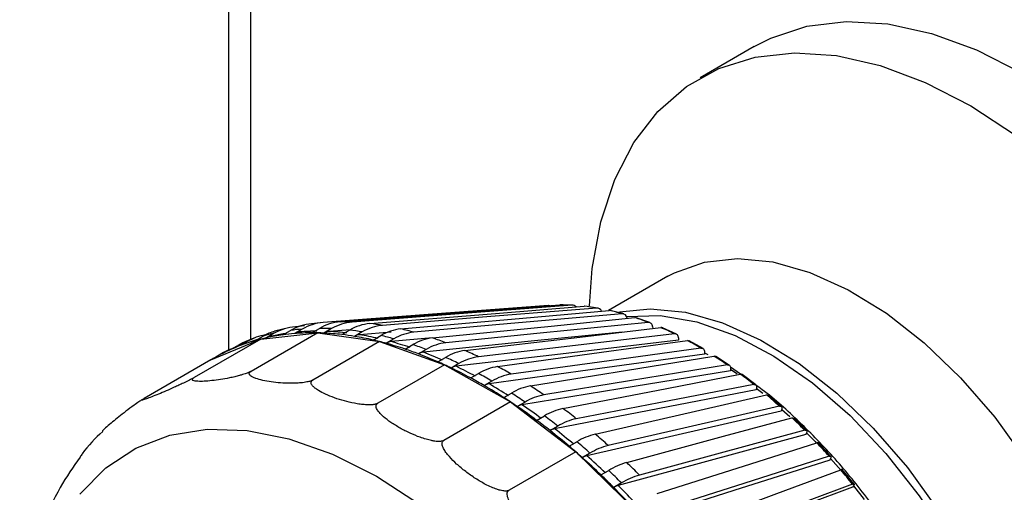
# Model space of a CAD drawing. Header units: millimetres. Extents: x 0 to 838, y 0 to 648.
# Tile 49 of 63: x 684 to 709, y 410 to 422. Entities that reach past the tile are written whole.
import ezdxf

# ---------------------------------------------------------------- set-up
doc = ezdxf.new("R2010")
doc.units = ezdxf.units.MM
doc.header["$LTSCALE"] = 3

msp = doc.modelspace()

# ---------------------------------------------------------------- linework, layer by layer
for p, q in [((689.075131, 463.583536), (689.075131, 413.26562)), ((689.660917, 413.543014), (689.660917, 462.767128)), ((702.814029, 421.206145), (701.399816, 420.389736)), ((700.55569, 415.197156), (699.007097, 414.303172)), ((697.431396, 414.433687), (696.295742, 414.347407)), ((698.731176, 414.36608), (698.384774, 414.414763)), ((699.403632, 414.2139), (699.048805, 414.303431)), ((700.08842, 413.985309), (699.727725, 414.114703)), ((691.067541, 413.897479), (690.827403, 413.878672)), ((699.488947, 414.10356), (699.490348, 414.097002)), ((700.155724, 413.881177), (700.1634, 413.829909)), ((691.41107, 413.716871), (689.668559, 412.710941)), ((689.784964, 413.517117), (689.987174, 413.63385)), ((689.92757, 413.555442), (691.41107, 413.716871)), ((690.274229, 413.706476), (690.072019, 413.589743)), ((690.649403, 413.852334), (690.281674, 413.759276)), ((690.498909, 413.666092), (690.701119, 413.782825)), ((691.00507, 413.8159), (690.80286, 413.699167)), ((691.347455, 413.773021), (690.968034, 413.744162)), ((691.252488, 413.718197), (691.454698, 413.834931)), ((691.41107, 413.716871), (693.02509, 413.490014)), ((691.773232, 413.828203), (691.571022, 413.711469)), ((692.265151, 413.797165), (691.705869, 413.754144)), ((692.039966, 413.673036), (692.242176, 413.78977)), ((692.572869, 413.743289), (692.370659, 413.626556)), ((693.326083, 413.736134), (692.503677, 413.669381)), ((692.85535, 413.530952), (693.05756, 413.647685)), ((700.780687, 413.682493), (700.416673, 413.85055)), ((689.92757, 413.555442), (688.185059, 412.549511)), ((688.619665, 413.010631), (689.92757, 413.555442)), ((689.116087, 413.272405), (689.318297, 413.389138)), ((689.586271, 413.500763), (689.384061, 413.38403)), ((689.812459, 413.532989), (689.429254, 413.405767)), ((689.780831, 413.592968), (689.430899, 413.447192)), ((693.02509, 413.490014), (691.282579, 412.484084)), ((693.02509, 413.490014), (694.720589, 412.881765)), ((693.397895, 413.561807), (693.195685, 413.445074)), ((694.411328, 413.584876), (693.326812, 413.488271)), ((693.692434, 413.293026), (693.894645, 413.40976)), ((700.83223, 413.585451), (700.837354, 413.523391)), ((701.475558, 413.308049), (701.110786, 413.513355)), ((688.946432, 413.200327), (688.744222, 413.083593)), ((694.242032, 413.285137), (694.039821, 413.168403)), ((701.513319, 413.218632), (701.513962, 413.158869)), ((701.513535, 413.1985), (701.596565, 413.149743)), ((702.168127, 412.864999), (701.805177, 413.105915)), ((688.619665, 413.010631), (686.877154, 412.004701)), ((694.720589, 412.881765), (692.978078, 411.875834)), ((694.544849, 412.96107), (694.747059, 413.077803)), ((694.720589, 412.881765), (696.446049, 411.910603)), ((695.098854, 412.915384), (694.896644, 412.798651)), ((695.406105, 412.537609), (695.608315, 412.654342)), ((702.452419, 412.63636), (702.188347, 412.82481)), ((702.193805, 412.783514), (702.189963, 412.726501)), ((702.853473, 412.356795), (702.494928, 412.631454)), ((695.961841, 412.455363), (695.75963, 412.33863)), ((696.269649, 412.025866), (696.471859, 412.1426)), ((702.868511, 412.283406), (702.860213, 412.229577)), ((702.867096, 412.274226), (703.033578, 412.141138)), ((703.526684, 411.787324), (703.175119, 412.093632)), ((696.446049, 411.910603), (694.703538, 410.904673)), ((696.446049, 411.910603), (698.149045, 410.606039)), ((696.824425, 411.908575), (696.622214, 411.791841)), ((697.128908, 411.429737), (697.331118, 411.54647)), ((703.532301, 411.722115), (703.519611, 411.67188)), ((703.531017, 411.717033), (703.740229, 411.52649)), ((704.182897, 411.160894), (703.840857, 411.496538)), ((697.680041, 411.279181), (697.477831, 411.162447)), ((704.180124, 411.103913), (704.163137, 411.057655)), ((697.977343, 410.753757), (698.179553, 410.87049)), ((704.817341, 410.482216), (704.487315, 410.844674)), ((698.149045, 410.606039), (696.406534, 409.600108)), ((698.149045, 410.606039), (699.77783, 409.007709)), ((698.522178, 410.571971), (698.319967, 410.455237)), ((704.807048, 410.433505), (704.785895, 410.391575)), ((704.807202, 410.433811), (705.082878, 410.115728)), ((698.808497, 410.003072), (699.010707, 410.119805)), ((705.425371, 409.756378), (705.10978, 410.142935)), ((699.344426, 409.792327), (699.142215, 409.675594)), ((705.408304, 409.715993), (705.383145, 409.678711)), ((705.409443, 409.717698), (705.684968, 409.362628))]:
    msp.add_line(p, q)
at = {"flags": 128}
for points in [[(702.814029, 421.206145), (703.248881, 421.427766), (704.189906, 421.735868), (705.212936, 421.859441), (706.303051, 421.796682), (707.444356, 421.548506), (708.620208, 421.118533), (709.81346, 420.513032)], [(698.507396, 414.424642), (698.58132, 415.397281), (698.805767, 416.623603), (699.170109, 417.728038), (699.669032, 418.694482), (700.295262, 419.508841), (701.039666, 420.159241), (701.891389, 420.636196), (702.838011, 420.932752), (703.865729, 421.044585), (704.959556, 420.970063), (706.103541, 420.710274), (707.281003, 420.269005), (708.474771, 419.652692), (709.667438, 418.870321)], [(700.55569, 415.197156), (700.732443, 415.292171), (701.511731, 415.568382), (702.37257, 415.662055), (703.297437, 415.571285), (704.267504, 415.297917), (705.263023, 414.847519), (706.263729, 414.229257), (707.249249, 413.455719), (708.199521, 412.542651), (709.095201, 411.508641), (709.918056, 410.374738), (710.651333, 409.164026), (711.280106, 407.90115), (711.791575, 406.611819), (712.175328, 405.322281), (712.423553, 404.058787), (712.531196, 402.847057), (712.496066, 401.71176), (712.318878, 400.676005), (712.00324, 399.76088), (711.555577, 398.985012), (710.985002, 398.364196), (710.479883, 398.006086)], [(697.43812, 414.434193), (694.295243, 414.195407), (691.551581, 413.986904)], [(691.99419, 414.005638), (695.358345, 414.264115), (697.737384, 414.44686)], [(698.055918, 414.440131), (694.989576, 414.204585), (692.312724, 413.99891)], [(692.774348, 413.961077), (696.050931, 414.226731), (698.368039, 414.414551)], [(697.43812, 414.434193), (697.462096, 414.433724), (697.479191, 414.430601)], [(698.698732, 414.368071), (695.712212, 414.125982), (693.105041, 413.914596)], [(693.582166, 413.820485), (696.768236, 414.103993), (699.021334, 414.304439)], [(699.361669, 414.21856), (696.457651, 413.960198), (693.922501, 413.734606)], [(694.411496, 413.584933), (697.504802, 413.896834), (699.692296, 414.11736)], [(699.291816, 414.265029), (700.092151, 414.345597), (701.017018, 414.254827), (701.987085, 413.981459), (702.982604, 413.53106), (703.983309, 412.912799), (704.968829, 412.139261), (705.919102, 411.226193), (706.814782, 410.192183), (707.637636, 409.05828), (708.370914, 407.847567), (708.999687, 406.584692), (709.511156, 405.295361), (709.894909, 404.005823), (710.143133, 402.742329), (710.250776, 401.530599), (710.215647, 400.395301), (710.038459, 399.359547), (709.722821, 398.444422), (709.275158, 397.668554), (709.010625, 397.344507)], [(699.473431, 414.148796), (700.356763, 414.169885), (701.314561, 414.002231), (702.310731, 413.64728), (703.32404, 413.112599), (704.332891, 412.409582), (705.315783, 411.553214), (706.251766, 410.561747), (707.120893, 409.456311), (707.904638, 408.260467), (708.586299, 406.999704), (709.151346, 405.70089), (709.587736, 404.39171), (709.886169, 403.100065), (710.040284, 401.853484), (710.046797, 400.678537), (709.905567, 399.600265), (709.619607, 398.64165), (709.19501, 397.823123), (709.127011, 397.723611)], [(700.039683, 413.992737), (697.220221, 413.708494), (694.758883, 413.46031)], [(699.362595, 413.7363), (696.986688, 413.496566), (694.16901, 413.212194)], [(695.256027, 413.256212), (698.255022, 413.606832), (700.37582, 413.85474)], [(700.727615, 413.692321), (697.994117, 413.372786), (695.607822, 413.093793)], [(689.43384, 413.448525), (689.383081, 413.424189), (689.318297, 413.389138)], [(700.837354, 413.523391), (697.75565, 413.162883), (695.023862, 412.84325)], [(696.10933, 412.836826), (699.013187, 413.236194), (701.066704, 413.518576)], [(701.513962, 413.158869), (698.530005, 412.748276), (695.884862, 412.384248)], [(701.420229, 413.319597), (698.77345, 412.955628), (696.462856, 412.637847)], [(696.964912, 412.329966), (699.773527, 412.78774), (701.759688, 413.111427)], [(701.420229, 413.319597), (701.4397, 413.320264), (701.457622, 413.316751), (701.473589, 413.309137), (701.487234, 413.297596), (701.498248, 413.282392), (701.506379, 413.26387), (701.511441, 413.242454), (701.513319, 413.218632)], [(702.112254, 412.877402), (699.552289, 412.460196), (697.317478, 412.095941)], [(702.112254, 412.877402), (702.130936, 412.878553), (702.147825, 412.875674), (702.162536, 412.86883), (702.174734, 412.858177), (702.184139, 412.843959), (702.190538, 412.826499), (702.193785, 412.806196), (702.193805, 412.783514)], [(702.189963, 412.726501), (699.303861, 412.2559), (696.745456, 411.83868)], [(697.816262, 411.739489), (700.530255, 412.264884), (702.4495, 412.636392)], [(702.192847, 412.7693), (702.358887, 412.653838), (702.367743, 412.647562)], [(702.798423, 412.369103), (700.324706, 411.89026), (698.165185, 411.4722)], [(702.798423, 412.369103), (702.816322, 412.370813), (702.832184, 412.368668), (702.845648, 412.362715), (702.856406, 412.35309), (702.864214, 412.340014), (702.868893, 412.323783), (702.870336, 412.304769), (702.868511, 412.283406)], [(702.860213, 412.229577), (700.071327, 411.689501), (697.599096, 411.210698)], [(698.6569, 411.069889), (701.277612, 411.671604), (703.130889, 412.097086)], [(703.473514, 411.798566), (701.084822, 411.250157), (698.999524, 410.771369)], [(703.473514, 411.798566), (703.49064, 411.800909), (703.50549, 411.799591), (703.517724, 411.794644), (703.527064, 411.78618), (703.533297, 411.774392), (703.53628, 411.759549), (703.535946, 411.74199), (703.532301, 411.722115)], [(703.519611, 411.67188), (700.826562, 411.053392), (698.439284, 410.505082)], [(699.480428, 410.326262), (702.009911, 411.012416), (703.79867, 411.497613)], [(685.197324, 409.498464), (685.873278, 410.187217), (686.661008, 410.705104), (687.548092, 411.043956), (688.520541, 411.198431), (689.563018, 411.166093), (690.659083, 410.94745), (691.79145, 410.545951), (692.942261, 409.967929), (694.093367, 409.222499)], [(704.163137, 411.057655), (701.56382, 410.352412), (699.259626, 409.727203)], [(704.132389, 411.170135), (701.826853, 410.544759), (699.814146, 409.998784)], [(704.132389, 411.170135), (704.14876, 411.173176), (704.162619, 411.172775), (704.173651, 411.168941), (704.181604, 411.161761), (704.186296, 411.151399), (704.187621, 411.138091), (704.185548, 411.122141), (704.180124, 411.103913)], [(704.181369, 411.100017), (704.401495, 410.874167), (704.421116, 410.853599)], [(700.280579, 409.514268), (702.721577, 410.292337), (704.447761, 410.842536)], [(704.785895, 410.391575), (702.277489, 409.591898), (700.053879, 408.882979)], [(704.770033, 410.488592), (702.545151, 409.779435), (700.602851, 409.160324)], [(704.770033, 410.488592), (704.785672, 410.492394), (704.798571, 410.49299), (704.808437, 410.490368), (704.815044, 410.484585), (704.818242, 410.475775), (704.817958, 410.464139), (704.814198, 410.449941), (704.807048, 410.433505)], [(701.051263, 408.640087), (703.407196, 409.516847), (705.073221, 410.13684)], [(705.381594, 409.759123), (703.23425, 408.96001), (701.359637, 408.26237)], [(705.381594, 409.759123), (705.396529, 409.763743), (705.408505, 409.76541), (705.417249, 409.764088), (705.422563, 409.759807), (705.424325, 409.752663), (705.422494, 409.742821), (705.417113, 409.730504), (705.408304, 409.715993)], [(705.383145, 409.678711), (702.962137, 408.777635), (700.815998, 407.978837)]]:
    msp.add_lwpolyline(points, dxfattribs=at)
for centre, radius, start, end in [((697.79038, 409.41232), 5.034818, 86.9767992, 90.6031018), ((698.062851, 414.308605), 0.131709, 43.8256805, 93.0173118), ((697.72683, 408.652896), 5.797225, 80.3488107, 83.6497338), ((698.701287, 414.235746), 0.13235, 23.6672968, 91.10632), ((697.545089, 407.73678), 6.731526, 74.3439692, 77.331889), ((699.36273, 414.0918), 0.126765, 5.3227017, 90.4794464), ((697.224507, 406.691904), 7.824793, 68.9135354, 71.6162003), ((690.929624, 412.575666), 1.30701, 94.4856356, 120.0957119), ((691.348579, 412.67241), 1.28539, 94.5044122, 120.2455594), ((691.652534, 412.705471), 1.285403, 94.5045474, 120.2454242), ((691.993669, 408.511055), 5.493667, 94.6157121, 97.8048705), ((692.098904, 412.736864), 1.273087, 94.7180169, 120.398996), ((692.417445, 412.730113), 1.27311, 94.7182538, 120.3987591), ((692.022228, 407.789512), 6.216189, 87.3214682, 90.2584328), ((692.888104, 412.69543), 1.270748, 95.1359232, 120.550985), ((693.218807, 412.648917), 1.270782, 95.1362638, 120.5506444), ((691.943727, 406.851812), 7.157623, 80.6625657, 83.3359788), ((700.042642, 413.879685), 0.113091, 0.7557752, 91.4992833), ((690.252381, 412.34596), 1.333144, 99.2531762, 119.9770651), ((690.646354, 412.494495), 1.316301, 105.9248681, 120.0517606), ((691.36552, 408.789555), 5.036569, 102.5137279, 105.8826281), ((691.211434, 408.450551), 5.263987, 97.7793487, 102.5008922), ((690.235868, 413.30704), 0.326753, 94.4904447, 120.0957202), ((691.342892, 408.524571), 5.232274, 98.6943449, 102.5015248), ((691.25048, 408.172477), 5.544787, 94.6304171, 97.7901655), ((691.45269, 408.289211), 5.544787, 94.6304171, 97.7901655), ((690.964726, 413.421559), 0.321352, 94.5093983, 120.2454155), ((691.276237, 407.835957), 5.882288, 90.2313229, 94.6158665), ((691.411388, 407.892193), 5.868728, 90.2348313, 94.6123582), ((691.280018, 407.529408), 6.188851, 88.7866415, 90.2548706), ((691.276374, 407.357486), 6.360811, 87.3449685, 88.7866147), ((691.481514, 407.560951), 6.274037, 87.3350108, 90.2448902), ((691.732076, 413.436945), 0.31828, 94.7231132, 120.3987297), ((691.256745, 406.996642), 6.722178, 83.3091015, 87.3203178), ((691.391941, 407.054812), 6.706683, 83.3123114, 87.3171079), ((691.200071, 406.497788), 7.224237, 80.6748935, 83.323651), ((691.402281, 406.614522), 7.224237, 80.6748935, 83.323651), ((692.532145, 413.352959), 0.317699, 95.1410943, 120.5505923), ((691.108062, 405.949029), 7.780654, 77.022505, 80.6610927), ((691.2436, 406.009612), 7.762721, 77.0254169, 80.6581808), ((693.710736, 412.547426), 1.279535, 95.7669046, 120.6957309), ((691.175761, 405.472822), 8.388657, 74.6391407, 77.0367175), ((694.051085, 412.461504), 1.27958, 95.7673503, 120.6952852), ((691.719298, 405.720642), 8.311301, 74.6279816, 77.0478766), ((700.387295, 413.769077), 0.086428, 66.8003045, 97.6293279), ((696.756925, 405.554116), 9.055206, 63.9919092, 66.4438227), ((700.73289, 413.592846), 0.099615, 355.7424726, 93.0355759), ((691.074237, 408.94902), 4.746157, 110.8617773, 114.3667508), ((691.276447, 409.065753), 4.746157, 110.8617773, 114.3667508), ((691.115919, 408.837448), 4.865258, 105.8763993, 110.8525546), ((689.55009, 413.096525), 0.332001, 110.8826324, 120.0056162), ((691.152867, 408.711686), 4.996331, 104.195982, 105.8894133), ((691.172866, 408.632573), 5.077932, 102.5205873, 104.1958273), ((691.003726, 405.4812), 8.259965, 75.8348202, 77.046014), ((690.940275, 405.229773), 8.519274, 74.6483727, 75.8348623), ((693.358985, 413.169993), 0.3199, 95.7721099, 120.6952101), ((690.797384, 404.722178), 9.046588, 71.3361237, 74.6267729), ((690.933638, 404.785589), 9.025739, 71.3387573, 74.6241393), ((694.56148, 412.292324), 1.301281, 96.6185563, 120.8268548), ((690.776223, 404.17066), 9.75118, 69.1805327, 71.3492029), ((694.908886, 412.167644), 1.30134, 96.6191079, 120.8263032), ((691.323444, 404.430491), 9.661256, 69.1704388, 71.3592968), ((696.147452, 404.365006), 10.391674, 59.5089313, 61.7458186), ((691.047931, 409.007026), 4.682465, 114.3663727, 119.4712287), ((689.61777, 412.036509), 1.343565, 109.5208506, 119.9781248), ((690.574012, 404.053927), 9.75118, 69.1805327, 71.349203), ((694.206538, 412.889024), 0.325342, 96.6237492, 120.8262077), ((690.306567, 403.356131), 10.49847, 66.190021, 69.1697897), ((690.443952, 403.422689), 10.474277, 66.1924058, 69.1674049), ((695.435328, 411.9295), 1.338774, 97.6967429, 120.9376192), ((695.787148, 411.767009), 1.338848, 97.6974, 120.9369621), ((690.74609, 403.025619), 11.180545, 64.2249805, 66.2107514), ((695.414327, 403.169344), 11.794432, 55.3968579, 57.452657), ((691.040847, 409.020124), 4.667577, 119.4746285, 121.2466725), ((690.058538, 402.785014), 11.12111, 65.215449, 66.2087919), ((689.920691, 402.486448), 11.449962, 64.2412742, 65.2155049), ((690.193493, 402.752711), 11.284613, 64.234138, 66.2015939), ((695.068721, 412.511549), 0.334721, 97.7018707, 120.9368515), ((689.772595, 401.969424), 12.075426, 61.5170279, 64.2228362), ((696.327866, 411.457813), 1.396222, 99.0049382, 121.0212497), ((689.993546, 401.557378), 12.830774, 59.7215646, 61.5331853), ((689.63366, 401.89951), 12.103316, 61.5148588, 64.2250053), ((689.433944, 401.270803), 12.950206, 59.729919, 61.5248309), ((696.681425, 411.258743), 1.396317, 99.0056993, 121.0204885), ((702.46555, 412.578321), 0.060248, 56.0760653, 105.4503222), ((694.587853, 402.012309), 13.216529, 51.5936247, 53.499166), ((689.231733, 401.154069), 12.950206, 59.729919, 61.5248309), ((695.939531, 412.039465), 0.34909, 99.0099422, 121.0203714), ((688.793307, 400.406546), 13.816812, 57.2411264, 59.7222794), ((688.934178, 400.4799), 13.784974, 57.2431123, 59.7202936), ((697.235742, 410.874863), 1.480092, 100.5434747, 121.0713558), ((689.088331, 400.081049), 14.562846, 55.5922782, 57.2572367), ((688.520303, 399.780731), 14.698403, 55.5999563, 57.2495586), ((697.588352, 410.640722), 1.480215, 100.5443371, 121.0704935), ((693.708476, 400.936681), 14.606043, 48.043866, 49.8265455), ((688.416843, 399.815128), 14.517875, 56.4230384, 57.254665), ((688.216458, 399.513238), 14.880217, 55.6050168, 56.4230874), ((696.813202, 411.474867), 0.370066, 100.5482907, 121.0703818), ((687.95911, 399.010472), 15.548723, 53.30572, 55.591822), ((687.815987, 398.933725), 15.584634, 53.3038873, 55.5936547), ((698.157488, 410.175631), 1.600652, 102.3087376, 121.0824425), ((687.490333, 398.338795), 16.470693, 51.7818789, 53.3109117), ((688.067861, 398.652413), 16.31879, 51.774762, 53.3180286), ((687.288123, 398.222062), 16.470693, 51.7818789, 53.3109117), ((698.506472, 409.908189), 1.600814, 102.3096965, 121.0814836), ((692.824158, 399.980206), 15.908821, 44.6987241, 46.3826965), ((697.684445, 410.819687), 0.400217, 102.3132964, 121.0813925), ((686.746142, 397.536281), 17.344785, 49.6446588, 51.7767577), ((686.89173, 397.616248), 17.304819, 49.6463653, 51.7750513), ((699.095101, 409.349799), 1.77503, 104.2923639, 121.0504806), ((686.982075, 397.324292), 18.034494, 48.2133243, 49.6570871), ((686.394441, 396.998311), 18.202369, 48.2199824, 49.6504291), ((699.437812, 409.051074), 1.77525, 104.2934131, 121.0494314), ((704.467866, 410.805842), 0.041841, 56.2881469, 118.7192804), ((691.98719, 399.173288), 17.071531, 41.5150803, 43.1216921), ((686.304806, 397.012431), 18.029758, 48.9340545, 49.6538401), ((686.07777, 396.751844), 18.375374, 48.2233618, 48.9340934), ((698.548883, 410.075), 0.443827, 104.2965934, 121.0493786), ((685.639316, 396.264778), 19.030714, 46.2116673, 48.215899), ((685.787455, 396.347674), 18.986863, 46.2132715, 48.2142948), ((700.05741, 408.375973), 2.033848, 106.4805361, 120.9734822), ((685.890191, 396.143289), 19.643097, 44.8587994, 46.2226212), ((685.090183, 395.689581), 19.825947, 44.8650888, 46.2163319), ((685.292393, 395.806314), 19.825947, 44.8650888, 46.2163319), ((700.391256, 408.048203), 2.034164, 106.4816672, 120.9723512), ((691.250697, 398.537186), 18.044781, 38.4545606, 40.0028688), ((699.403931, 409.23955), 0.508556, 106.4843632, 120.9723561), ((684.558502, 395.162002), 20.574961, 42.9592811, 44.8619228), ((684.709131, 395.24744), 20.527553, 42.9608039, 44.8604)]:
    msp.add_arc(centre, radius, start, end)
for points, knots in [([(689.668559, 412.710941), (689.659236, 412.705847), (689.640016, 412.695346), (689.603767, 412.679163), (689.562574, 412.662788), (689.509643, 412.643773), (689.44321, 412.622679), (689.349918, 412.59631), (689.233964, 412.567302), (689.066088, 412.531308), (688.863441, 412.495047), (688.642718, 412.466527), (688.442928, 412.449259), (688.29975, 412.447895), (688.208538, 412.455824), (688.162279, 412.467068), (688.138754, 412.480916), (688.13119, 412.494984), (688.136154, 412.51102), (688.152316, 412.528958), (688.174504, 412.542886), (688.185059, 412.549511)], [0, 0, 0, 0, 0.013604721, 0.028049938, 0.044171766, 0.062578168, 0.090930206, 0.125409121, 0.182162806, 0.248204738, 0.369138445, 0.500188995, 0.631523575, 0.752187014, 0.818110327, 0.874791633, 0.908920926, 0.937992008, 0.961679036, 0.981771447, 1, 1, 1, 1]), ([(691.282579, 412.484084), (691.273202, 412.479153), (691.253868, 412.468986), (691.216727, 412.455455), (691.174145, 412.443216), (691.119028, 412.430684), (691.049359, 412.419221), (690.950924, 412.408172), (690.827824, 412.400401), (690.648544, 412.398371), (690.430651, 412.407378), (690.191459, 412.433909), (689.973137, 412.471654), (689.814776, 412.515545), (689.712168, 412.557357), (689.658796, 412.589776), (689.630118, 412.618952), (689.619091, 412.643322), (689.621575, 412.666728), (689.636122, 412.689474), (689.658103, 412.704021), (689.668559, 412.710941)], [0, 0, 0, 0, 0.013604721, 0.028049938, 0.044171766, 0.062578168, 0.090930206, 0.125409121, 0.182162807, 0.248204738, 0.369138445, 0.500188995, 0.631523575, 0.752187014, 0.818110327, 0.874791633, 0.908920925, 0.937992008, 0.961679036, 0.981771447, 1, 1, 1, 1]), ([(688.185059, 412.549511), (688.17581, 412.544258), (688.15674, 412.533427), (688.121691, 412.514625), (688.082369, 412.494167), (688.032374, 412.468752), (687.970296, 412.438148), (687.883926, 412.39665), (687.777583, 412.346676), (687.625056, 412.277143), (687.442907, 412.196194), (687.247048, 412.113309), (687.072171, 412.041732), (686.949433, 411.995678), (686.87355, 411.970153), (686.836862, 411.96049), (686.820269, 411.959204), (686.817364, 411.963101), (686.825664, 411.971859), (686.844, 411.98505), (686.866467, 411.998367), (686.877154, 412.004701)], [0, 0, 0, 0, 0.013604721, 0.0280499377, 0.0441717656, 0.0625781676, 0.0909302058, 0.1254091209, 0.1821628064, 0.2482047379, 0.369138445, 0.5001889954, 0.6315235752, 0.7521870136, 0.8181103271, 0.8747916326, 0.9089209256, 0.9379920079, 0.9616790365, 0.9817714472, 1, 1, 1, 1]), ([(692.978078, 411.875834), (692.968666, 411.871062), (692.949263, 411.861223), (692.911564, 411.850298), (692.868115, 411.842121), (692.811631, 411.835959), (692.739943, 411.833956), (692.6383, 411.837954), (692.510734, 411.851044), (692.32434, 411.882373), (692.096918, 411.935851), (691.846212, 412.016447), (691.616304, 412.108238), (691.448478, 412.196573), (691.338752, 412.27167), (691.280943, 412.324885), (691.249048, 412.369117), (691.235859, 412.403606), (691.236794, 412.434253), (691.250332, 412.461721), (691.272184, 412.476875), (691.282579, 412.484084)], [0, 0, 0, 0, 0.013604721, 0.028049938, 0.044171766, 0.062578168, 0.090930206, 0.125409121, 0.182162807, 0.248204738, 0.369138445, 0.500188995, 0.631523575, 0.752187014, 0.818110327, 0.874791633, 0.908920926, 0.937992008, 0.961679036, 0.981771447, 1, 1, 1, 1]), ([(709.234078, 400.771162), (709.1979, 401.141953), (709.121827, 401.921634), (708.847328, 403.161189), (708.453193, 404.452083), (707.940538, 405.739555), (707.322015, 407.001304), (706.606748, 408.217797), (705.806399, 409.368499), (704.934048, 410.437975), (704.001452, 411.397098), (703.239125, 412.084946), (702.785368, 412.400834), (702.666439, 412.483628)], [0, 0, 0, 0, 0.088496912, 0.186086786, 0.283567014, 0.380951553, 0.478273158, 0.57557214, 0.672890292, 0.770259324, 0.867724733, 0.965330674, 1, 1, 1, 1]), ([(686.877154, 412.004701), (686.867994, 411.999294), (686.849107, 411.988145), (686.801663, 411.958045), (686.717241, 411.901219), (686.570496, 411.796334), (686.322368, 411.609091), (686.044673, 411.383925), (685.837585, 411.209076), (685.7865, 411.152901), (685.783031, 411.149086)], [0, 0, 0, 0, 0.017682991, 0.0364584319, 0.0811730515, 0.1626459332, 0.3220233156, 0.6490891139, 0.9761691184, 1, 1, 1, 1]), ([(694.703538, 410.904673), (694.694114, 410.900053), (694.674684, 410.890526), (694.636781, 410.882081), (694.593013, 410.877768), (694.536022, 410.877668), (694.463592, 410.884667), (694.360774, 410.90298), (694.231562, 410.935923), (694.042561, 410.998991), (693.811612, 411.094793), (693.556699, 411.226826), (693.322503, 411.370054), (693.151216, 411.500671), (693.038869, 411.60744), (692.979431, 411.680444), (692.946353, 411.739002), (692.932368, 411.783119), (692.932732, 411.820657), (692.945899, 411.852618), (692.967705, 411.868351), (692.978078, 411.875834)], [0, 0, 0, 0, 0.013604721, 0.028049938, 0.044171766, 0.062578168, 0.090930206, 0.125409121, 0.182162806, 0.248204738, 0.369138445, 0.500188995, 0.631523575, 0.752187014, 0.818110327, 0.874791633, 0.908920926, 0.937992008, 0.961679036, 0.981771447, 1, 1, 1, 1]), ([(685.793578, 411.139434), (685.601403, 410.958468), (685.384971, 410.754658), (685.221393, 410.499243), (685.203059, 410.470617)], [0, 0, 0, 0, 0.8879225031, 1, 1, 1, 1]), ([(696.406534, 409.600108), (696.397119, 409.595627), (696.377708, 409.586388), (696.339957, 409.580221), (696.296429, 409.579458), (696.239806, 409.58493), (696.167936, 409.600197), (696.066011, 409.631661), (695.938019, 409.682844), (695.750997, 409.775066), (695.522635, 409.90976), (695.270946, 410.089036), (695.03989, 410.279529), (694.871253, 410.448984), (694.76086, 410.584852), (694.702653, 410.676033), (694.67046, 410.747754), (694.657072, 410.800716), (694.657859, 410.844585), (694.671305, 410.880674), (694.693148, 410.896937), (694.703538, 410.904673)], [0, 0, 0, 0, 0.013604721, 0.028049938, 0.044171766, 0.062578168, 0.090930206, 0.125409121, 0.182162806, 0.248204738, 0.369138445, 0.500188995, 0.631523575, 0.752187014, 0.818110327, 0.874791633, 0.908920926, 0.937992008, 0.961679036, 0.981771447, 1, 1, 1, 1]), ([(685.203059, 410.470617), (685.02191, 410.211363), (684.636097, 409.659202), (684.201402, 408.67283), (683.866631, 407.550062), (683.666893, 406.319972), (683.602436, 405.002722), (683.675506, 403.617415), (683.883496, 402.185474), (684.221715, 400.727092), (684.68396, 399.261045), (685.26309, 397.805245), (685.951082, 396.377204), (686.739103, 394.994061), (687.617489, 393.672638), (688.575893, 392.429166), (689.60346, 391.279128), (690.6891, 390.23711), (691.821575, 389.316879), (692.989442, 388.531761), (694.180918, 387.894138), (695.381656, 387.418779), (696.577111, 387.110722), (697.7393, 387.004532), (698.539243, 387.008791), (698.926882, 387.102456), (698.959397, 387.110313)], [0, 0, 0, 0, 0.036561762, 0.077869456, 0.120141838, 0.163250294, 0.206910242, 0.250827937, 0.294768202, 0.33863015, 0.382392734, 0.426067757, 0.469682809, 0.513272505, 0.556874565, 0.600516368, 0.644236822, 0.688075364, 0.732067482, 0.776236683, 0.820577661, 0.865015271, 0.909309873, 0.953122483, 0.996067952, 1, 1, 1, 1]), ([(705.112439, 410.138452), (705.109146, 410.140967), (705.102178, 410.146287), (705.083219, 410.140102), (705.073221, 410.13684)], [0, 0, 0, 0, 0.472631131, 1, 1, 1, 1]), ([(698.035319, 408.001779), (698.025935, 407.99742), (698.006587, 407.988434), (697.969343, 407.984274), (697.926606, 407.98664), (697.871215, 407.997022), (697.801188, 408.019575), (697.702198, 408.062623), (697.578256, 408.12988), (697.397739, 408.247788), (697.177997, 408.416757), (696.936869, 408.63765), (696.716284, 408.8698), (696.556328, 409.073466), (696.452404, 409.234976), (696.398249, 409.342172), (696.368986, 409.42549), (696.357565, 409.486247), (696.359759, 409.535693), (696.374124, 409.57542), (696.396086, 409.59215), (696.406534, 409.600108)], [0, 0, 0, 0, 0.013604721, 0.028049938, 0.044171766, 0.062578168, 0.090930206, 0.125409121, 0.182162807, 0.248204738, 0.369138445, 0.500188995, 0.631523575, 0.752187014, 0.818110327, 0.874791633, 0.908920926, 0.937992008, 0.961679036, 0.981771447, 1, 1, 1, 1])]:
    msp.add_open_spline(points, degree=3, knots=knots)

doc.saveas('drawing.dxf')
